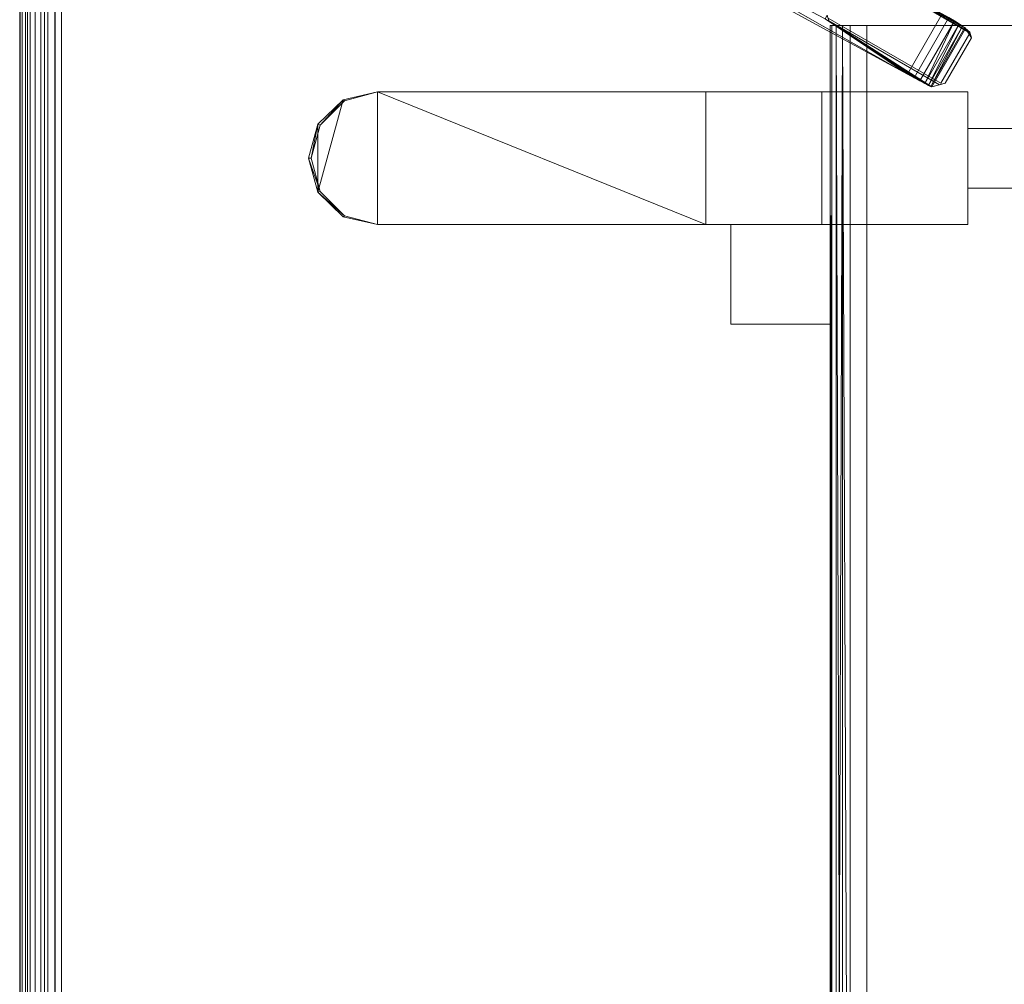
# Model space of a CAD drawing. Header units: inches. Extents: x 813 to 1305, y 19 to 194.
# Tile 247 of 256: x 1201 to 1216, y 161 to 175. Entities that reach past the tile are written whole.
import ezdxf

# ---------------------------------------------------------------- set-up
doc = ezdxf.new("R2010")
doc.units = ezdxf.units.IN
doc.header["$MEASUREMENT"] = 0
doc.layers.add('CET color Grey98', color=7, linetype='Continuous', true_color=0xfafafa)
doc.layers.add('CET color NavajoWhite4', color=7, linetype='Continuous', true_color=0x81775f)
doc.layers.add('CET Default', color=7, linetype='Continuous')

# ---------------------------------------------------------------- blocks, each defined once
blk = doc.blocks.new('*C253')
at = {"layer": 'CET color Grey98', "linetype": 'Continuous', "lineweight": 0}
for points, invisible_edges in [([(0.625, 0.625, 29), (59.055, 0.625, 29), (59.055, 29.055, 29), (0.625, 0.625, 29)], 4), ([(0.625, 0.625, 29), (59.055, 29.055, 29), (0.625, 29.055, 29), (0.625, 0.625, 29)], 9), ([(44.147, 17.165, 25.155), (44.147, 12.515, 25.155), (15.533, 17.165, 25.155), (44.147, 17.165, 25.155)], 2), ([(44.147, 12.515, 25.155), (15.533, 12.515, 25.155), (15.533, 17.165, 25.155), (44.147, 12.515, 25.155)], 4), ([(17.084, 14.29, 27.308), (17.084, 14.29, 27.819), (17.084, 15.39, 27.819), (17.084, 14.29, 27.308)], 4), ([(17.084, 14.29, 27.308), (17.084, 15.39, 27.819), (17.084, 15.39, 27.308), (17.084, 14.29, 27.308)], 9), ([(17.982, 15.39, 27.308), (17.982, 14.29, 27.308), (17.084, 14.29, 27.308), (17.982, 15.39, 27.308)], 4), ([(17.982, 15.39, 27.308), (17.084, 14.29, 27.308), (17.084, 15.39, 27.308), (17.982, 15.39, 27.308)], 9), ([(17.084, 14.29, 27.819), (17.982, 14.29, 27.819), (17.982, 15.39, 27.819), (17.084, 14.29, 27.819)], 4), ([(17.084, 14.29, 27.819), (17.982, 15.39, 27.819), (17.084, 15.39, 27.819), (17.084, 14.29, 27.819)], 9), ([(17.982, 15.39, 27.308), (17.982, 15.39, 27.819), (17.982, 14.29, 27.819), (17.982, 15.39, 27.308)], 4), ([(17.982, 15.39, 27.308), (17.982, 14.29, 27.819), (17.982, 14.29, 27.308), (17.982, 15.39, 27.308)], 9), ([(15.564, 14.244, 12.108), (15.577, 14.255, 12.242), (16.454, 13.749, 12.242), (15.564, 14.244, 12.108)], 4), ([(15.719, 14.343, 14.194), (16.454, 13.749, 12.242), (15.577, 14.255, 12.242), (15.719, 14.343, 14.194)], 9), ([(15.719, 14.343, 14.194), (16.402, 13.949, 14.194), (16.454, 13.749, 12.242), (15.719, 14.343, 14.194)], 4), ([(16.533, 14.29, 27.308), (16.533, 14.29, 27.819), (17.084, 14.29, 27.819), (16.533, 14.29, 27.308)], 4), ([(16.533, 14.29, 27.308), (17.084, 14.29, 27.819), (17.084, 14.29, 27.308), (16.533, 14.29, 27.308)], 9), ([(16.533, 14.29, 27.308), (18.533, 14.29, 27.308), (18.533, 12.09, 27.308), (16.533, 14.29, 27.308)], 4), ([(16.533, 14.29, 27.308), (18.533, 12.09, 27.308), (16.533, 12.09, 27.308), (16.533, 14.29, 27.308)], 9), ([(18.533, 5.388, 27.819), (18.533, 14.29, 27.819), (16.533, 14.29, 27.819), (18.533, 5.388, 27.819)], 4), ([(18.533, 5.388, 27.819), (16.533, 14.29, 27.819), (16.533, 5.388, 27.819), (18.533, 5.388, 27.819)], 13), ([(17.982, 14.29, 27.308), (17.982, 14.29, 27.819), (18.533, 14.29, 27.819), (17.982, 14.29, 27.308)], 4), ([(17.982, 14.29, 27.308), (18.533, 14.29, 27.819), (18.533, 14.29, 27.308), (17.982, 14.29, 27.308)], 9), ([(15.564, 14.244, 12.108), (16.454, 13.749, 12.242), (16.45, 13.732, 12.108), (15.564, 14.244, 12.108)], 9), ([(15.354, 13.905, 11.593), (15.411, 14.004, 11.664), (16.319, 13.48, 11.664), (15.354, 13.905, 11.593)], 4), ([(15.411, 14.004, 11.664), (15.463, 14.09, 11.754), (16.368, 13.567, 11.754), (15.411, 14.004, 11.664)], 4), ([(15.411, 14.004, 11.664), (16.368, 13.567, 11.754), (16.319, 13.48, 11.664), (15.411, 14.004, 11.664)], 9), ([(15.354, 13.905, 11.593), (16.263, 13.381, 11.593), (11.621, 5.213, 5.369), (15.354, 13.905, 11.593)], 4), ([(15.354, 13.905, 11.593), (16.319, 13.48, 11.664), (16.263, 13.381, 11.593), (15.354, 13.905, 11.593)], 9), ([(15.42, 12.183, 27.279), (15.42, 12.183, 14.194), (16.402, 13.883, 14.194), (15.42, 12.183, 27.279)], 4), ([(15.42, 12.183, 27.279), (16.402, 13.883, 14.194), (16.402, 13.883, 27.279), (15.42, 12.183, 27.279)], 9), ([(44.147, 12.515, 27.155), (44.147, 12.765, 27.155), (15.533, 12.515, 27.155), (44.147, 12.515, 27.155)], 2), ([(44.147, 12.765, 27.155), (15.533, 12.765, 27.155), (15.533, 12.515, 27.155), (44.147, 12.765, 27.155)], 4), ([(44.147, 12.515, 25.155), (44.147, 12.4, 25.177), (15.533, 12.515, 25.155), (44.147, 12.515, 25.155)], 2), ([(44.147, 12.4, 25.177), (15.533, 12.4, 25.177), (15.533, 12.515, 25.155), (44.147, 12.4, 25.177)], 4), ([(44.147, 12.238, 26.969), (44.147, 12.303, 27.067), (15.533, 12.238, 26.969), (44.147, 12.238, 26.969)], 2), ([(44.147, 12.303, 27.067), (15.533, 12.303, 27.067), (15.533, 12.238, 26.969), (44.147, 12.303, 27.067)], 4), ([(44.147, 12.303, 25.242), (44.147, 12.238, 25.34), (15.533, 12.303, 25.242), (44.147, 12.303, 25.242)], 2), ([(44.147, 12.238, 25.34), (15.533, 12.238, 25.34), (15.533, 12.303, 25.242), (44.147, 12.238, 25.34)], 4), ([(44.147, 12.215, 25.455), (44.147, 12.215, 26.855), (15.533, 12.215, 25.455), (44.147, 12.215, 25.455)], 2), ([(44.147, 12.215, 26.855), (15.533, 12.215, 26.855), (15.533, 12.215, 25.455), (44.147, 12.215, 26.855)], 4), ([(20.033, 12.215, 25.655), (20.033, 10.715, 26.155), (18.533, 12.215, 25.655), (20.033, 12.215, 25.655)], 2), ([(20.033, 10.715, 26.155), (18.533, 10.715, 26.155), (18.533, 12.215, 25.655), (20.033, 10.715, 26.155)], 4), ([(20.033, 12.215, 27.155), (20.033, 12.215, 25.655), (18.533, 12.215, 27.155), (20.033, 12.215, 27.155)], 2), ([(20.033, 12.215, 25.655), (18.533, 12.215, 25.655), (18.533, 12.215, 27.155), (20.033, 12.215, 25.655)], 4), ([(18.533, 12.215, 27.155), (18.533, 10.715, 26.155), (18.533, 10.715, 27.155), (18.533, 12.215, 27.155)], 9), ([(18.533, 12.215, 27.155), (18.533, 12.215, 25.655), (18.533, 10.715, 26.155), (18.533, 12.215, 27.155)], 4), ([(20.033, 10.715, 27.155), (20.033, 12.215, 27.155), (18.533, 10.715, 27.155), (20.033, 10.715, 27.155)], 2), ([(20.033, 12.215, 27.155), (18.533, 12.215, 27.155), (18.533, 10.715, 27.155), (20.033, 12.215, 27.155)], 4), ([(20.033, 10.715, 26.155), (20.033, 12.215, 25.655), (20.033, 12.215, 27.155), (20.033, 10.715, 26.155)], 4), ([(20.033, 10.715, 27.155), (20.033, 10.715, 26.155), (20.033, 12.215, 27.155), (20.033, 10.715, 27.155)], 2), ([(18.533, 12.09, 27.308), (18.533, 12.09, 26.879), (16.533, 12.09, 26.879), (18.533, 12.09, 27.308)], 4), ([(18.533, 12.09, 27.308), (16.533, 12.09, 26.879), (16.533, 12.09, 27.308), (18.533, 12.09, 27.308)], 9), ([(18.533, 12.09, 26.879), (18.533, 10.34, 26.879), (16.533, 10.34, 26.879), (18.533, 12.09, 26.879)], 4), ([(18.533, 12.09, 26.879), (16.533, 10.34, 26.879), (16.533, 12.09, 26.879), (18.533, 12.09, 26.879)], 9), ([(20.033, 10.715, 26.155), (20.033, 10.715, 27.155), (18.533, 10.715, 26.155), (20.033, 10.715, 26.155)], 2), ([(20.033, 10.715, 27.155), (18.533, 10.715, 27.155), (18.533, 10.715, 26.155), (20.033, 10.715, 27.155)], 4), ([(18.532, 5.388, 27.4), (16.652, 4.87, 27.4), (16.533, 5.388, 27.4), (18.532, 5.388, 27.4)], 9), ([(18.533, 5.388, 27.819), (16.533, 5.388, 27.819), (16.666, 4.888, 27.819), (18.533, 5.388, 27.819)], 13), ([(18.532, 5.388, 27.4), (18.413, 4.87, 27.4), (16.652, 4.87, 27.4), (18.532, 5.388, 27.4)], 6), ([(18.533, 5.388, 27.819), (16.666, 4.888, 27.819), (18.399, 4.888, 27.819), (18.533, 5.388, 27.819)], 11), ([(16.652, 4.87, 27.4), (18.413, 4.87, 27.4), (18.045, 4.486, 27.4), (16.652, 4.87, 27.4)], 9), ([(18.399, 4.888, 27.819), (16.666, 4.888, 27.819), (17.033, 4.522, 27.819), (18.399, 4.888, 27.819)], 13), ([(18.399, 4.888, 27.819), (17.033, 4.522, 27.819), (18.033, 4.522, 27.819), (18.399, 4.888, 27.819)], 11), ([(18.033, 4.522, 27.819), (17.033, 4.522, 27.819), (17.533, 4.388, 27.819), (18.033, 4.522, 27.819)], 9), ([(59.055, 0.625, 29), (0.625, 0.625, 29), (0.52, 0.52, 29.002), (59.055, 0.625, 29)], 4), ([(59.055, 0.625, 29), (0.52, 0.52, 29.002), (59.16, 0.52, 29.002), (59.055, 0.625, 29)], 9), ([(59.155, 0.525, 27.909), (0.525, 0.525, 27.909), (0.625, 0.625, 27.819), (59.155, 0.525, 27.909)], 4), ([(59.055, 0.625, 27.819), (0.625, 0.625, 27.819), (0.625, 0.625, 29), (59.055, 0.625, 27.819)], 4), ([(59.055, 0.625, 27.819), (0.625, 0.625, 29), (59.055, 0.625, 29), (59.055, 0.625, 27.819)], 9), ([(59.155, 0.525, 27.909), (0.625, 0.625, 27.819), (59.055, 0.625, 27.819), (59.155, 0.525, 27.909)], 9), ([(59.57, 0.11, 28.2), (0.11, 0.11, 28.2), (0.525, 0.525, 27.909), (59.57, 0.11, 28.2)], 4), ([(59.16, 0.52, 29.002), (0.52, 0.52, 29.002), (0.417, 0.417, 28.99), (59.16, 0.52, 29.002)], 4), ([(59.16, 0.52, 29.002), (0.417, 0.417, 28.99), (59.263, 0.417, 28.99), (59.16, 0.52, 29.002)], 9), ([(59.57, 0.11, 28.2), (0.525, 0.525, 27.909), (59.155, 0.525, 27.909), (59.57, 0.11, 28.2)], 9), ([(59.368, 0.313, 28.97), (0.313, 0.313, 28.97), (0.226, 0.226, 28.951), (59.368, 0.313, 28.97)], 4), ([(59.368, 0.313, 28.97), (0.226, 0.226, 28.951), (59.454, 0.226, 28.951), (59.368, 0.313, 28.97)], 9), ([(59.316, 0.364, 28.985), (0.364, 0.364, 28.985), (0.313, 0.313, 28.97), (59.316, 0.364, 28.985)], 4), ([(59.316, 0.364, 28.985), (0.313, 0.313, 28.97), (59.368, 0.313, 28.97), (59.316, 0.364, 28.985)], 9), ([(59.263, 0.417, 28.99), (0.417, 0.417, 28.99), (0.364, 0.364, 28.985), (59.263, 0.417, 28.99)], 4), ([(59.263, 0.417, 28.99), (0.364, 0.364, 28.985), (59.316, 0.364, 28.985), (59.263, 0.417, 28.99)], 9), ([(59.454, 0.226, 28.951), (0.226, 0.226, 28.951), (0.148, 0.148, 28.912), (59.454, 0.226, 28.951)], 4), ([(59.454, 0.226, 28.951), (0.148, 0.148, 28.912), (59.532, 0.148, 28.912), (59.454, 0.226, 28.951)], 9), ([(59.688, -0.008, 28.526), (-0.008, -0.008, 28.526), (0.03, 0.03, 28.355), (59.688, -0.008, 28.526)], 4), ([(59.68, 0, 28.7), (0, 0, 28.7), (-0.008, -0.008, 28.526), (59.68, 0, 28.7)], 4), ([(59.68, 0, 28.7), (-0.008, -0.008, 28.526), (59.688, -0.008, 28.526), (59.68, 0, 28.7)], 9), ([(59.649, 0.031, 28.782), (0.031, 0.031, 28.782), (0, 0, 28.7), (59.649, 0.031, 28.782)], 4), ([(59.649, 0.031, 28.782), (0, 0, 28.7), (59.68, 0, 28.7), (59.649, 0.031, 28.782)], 9), ([(59.65, 0.03, 28.355), (0.03, 0.03, 28.355), (0.11, 0.11, 28.2), (59.65, 0.03, 28.355)], 4), ([(59.688, -0.008, 28.526), (0.03, 0.03, 28.355), (59.65, 0.03, 28.355), (59.688, -0.008, 28.526)], 9), ([(59.599, 0.081, 28.855), (0.081, 0.081, 28.855), (0.031, 0.031, 28.782), (59.599, 0.081, 28.855)], 4), ([(59.599, 0.081, 28.855), (0.031, 0.031, 28.782), (59.649, 0.031, 28.782), (59.599, 0.081, 28.855)], 9), ([(59.532, 0.148, 28.912), (0.148, 0.148, 28.912), (0.081, 0.081, 28.855), (59.532, 0.148, 28.912)], 4), ([(59.532, 0.148, 28.912), (0.081, 0.081, 28.855), (59.599, 0.081, 28.855), (59.532, 0.148, 28.912)], 9), ([(59.65, 0.03, 28.355), (0.11, 0.11, 28.2), (59.57, 0.11, 28.2), (59.65, 0.03, 28.355)], 9)]:
    blk.add_3dface(points, dxfattribs=dict(at, invisible_edges=invisible_edges))
for points in [[(15.645, 14.321, 27.279), (15.644, 14.321, 14.194), (14.663, 12.62, 14.194), (15.645, 14.321, 27.279)], [(15.645, 14.321, 27.279), (14.663, 12.62, 14.194), (14.663, 12.62, 27.279), (15.645, 14.321, 27.279)], [(15.577, 14.255, 12.242), (14.669, 12.649, 14.194), (15.634, 14.32, 14.194), (15.577, 14.255, 12.242)], [(14.669, 12.649, 14.194), (15.577, 14.255, 12.242), (15.564, 14.244, 12.108), (14.669, 12.649, 14.194)], [(15.577, 14.255, 12.242), (15.634, 14.32, 14.194), (15.719, 14.343, 14.194), (15.577, 14.255, 12.242)], [(16.402, 13.883, 27.279), (16.402, 13.883, 14.194), (15.644, 14.321, 14.194), (16.402, 13.883, 27.279)], [(16.402, 13.883, 27.279), (15.644, 14.321, 14.194), (15.645, 14.321, 27.279), (16.402, 13.883, 27.279)], [(16.533, 14.29, 27.819), (16.533, 14.29, 27.308), (16.533, 12.09, 27.308), (16.533, 14.29, 27.819)], [(16.533, 14.29, 27.819), (16.533, 12.09, 27.308), (16.533, 5.388, 27.4), (16.533, 14.29, 27.819)], [(16.533, 5.388, 27.4), (16.533, 5.388, 27.819), (16.533, 14.29, 27.819), (16.533, 5.388, 27.4)], [(18.533, 14.29, 27.819), (18.532, 5.388, 27.4), (18.533, 12.09, 27.308), (18.533, 14.29, 27.819)], [(18.532, 5.388, 27.4), (18.533, 14.29, 27.819), (18.533, 5.388, 27.819), (18.532, 5.388, 27.4)], [(18.533, 14.29, 27.819), (18.533, 12.09, 27.308), (18.533, 14.29, 27.308), (18.533, 14.29, 27.819)], [(14.669, 12.649, 14.194), (15.564, 14.244, 12.108), (15.54, 14.212, 11.979), (14.669, 12.649, 14.194)], [(14.669, 12.649, 14.194), (15.54, 14.212, 11.979), (15.506, 14.16, 11.86), (14.669, 12.649, 14.194)], [(14.669, 12.649, 14.194), (15.506, 14.16, 11.86), (15.463, 14.09, 11.754), (14.669, 12.649, 14.194)], [(15.463, 14.09, 11.754), (15.506, 14.16, 11.86), (16.407, 13.64, 11.86), (15.463, 14.09, 11.754)], [(15.506, 14.16, 11.86), (15.54, 14.212, 11.979), (16.435, 13.695, 11.979), (15.506, 14.16, 11.86)], [(15.506, 14.16, 11.86), (16.435, 13.695, 11.979), (16.407, 13.64, 11.86), (15.506, 14.16, 11.86)], [(15.54, 14.212, 11.979), (15.564, 14.244, 12.108), (16.45, 13.732, 12.108), (15.54, 14.212, 11.979)], [(15.54, 14.212, 11.979), (16.45, 13.732, 12.108), (16.435, 13.695, 11.979), (15.54, 14.212, 11.979)], [(14.669, 12.649, 14.194), (15.463, 14.09, 11.754), (15.411, 14.004, 11.664), (14.669, 12.649, 14.194)], [(15.463, 14.09, 11.754), (16.407, 13.64, 11.86), (16.368, 13.567, 11.754), (15.463, 14.09, 11.754)], [(16.425, 13.863, 14.194), (15.46, 12.192, 14.194), (16.454, 13.749, 12.242), (16.425, 13.863, 14.194)], [(16.402, 13.949, 14.194), (16.425, 13.863, 14.194), (16.454, 13.749, 12.242), (16.402, 13.949, 14.194)], [(16.45, 13.732, 12.108), (16.454, 13.749, 12.242), (15.46, 12.192, 14.194), (16.45, 13.732, 12.108)], [(16.435, 13.695, 11.979), (16.45, 13.732, 12.108), (15.46, 12.192, 14.194), (16.435, 13.695, 11.979)], [(16.407, 13.64, 11.86), (16.435, 13.695, 11.979), (15.46, 12.192, 14.194), (16.407, 13.64, 11.86)], [(16.368, 13.567, 11.754), (16.407, 13.64, 11.86), (15.46, 12.192, 14.194), (16.368, 13.567, 11.754)], [(16.319, 13.48, 11.664), (16.368, 13.567, 11.754), (15.46, 12.192, 14.194), (16.319, 13.48, 11.664)], [(10.693, 3.142, 4.936), (10.692, 3.132, 4.228), (16.263, 13.381, 11.593), (10.693, 3.142, 4.936)], [(11.621, 5.213, 5.369), (16.263, 13.381, 11.593), (10.692, 3.132, 4.228), (11.621, 5.213, 5.369)], [(10.693, 3.142, 4.936), (16.263, 13.381, 11.593), (15.429, 12.138, 13.267), (10.693, 3.142, 4.936)], [(15.46, 12.192, 14.194), (15.429, 12.138, 13.267), (16.263, 13.381, 11.593), (15.46, 12.192, 14.194)], [(16.263, 13.381, 11.593), (16.319, 13.48, 11.664), (15.46, 12.192, 14.194), (16.263, 13.381, 11.593)], [(44.147, 12.4, 27.132), (44.147, 12.515, 27.155), (15.533, 12.4, 27.132), (44.147, 12.4, 27.132)], [(44.147, 12.515, 27.155), (15.533, 12.515, 27.155), (15.533, 12.4, 27.132), (44.147, 12.515, 27.155)], [(44.147, 12.303, 27.067), (44.147, 12.4, 27.132), (15.533, 12.303, 27.067), (44.147, 12.303, 27.067)], [(44.147, 12.4, 27.132), (15.533, 12.4, 27.132), (15.533, 12.303, 27.067), (44.147, 12.4, 27.132)], [(44.147, 12.4, 25.177), (44.147, 12.303, 25.242), (15.533, 12.4, 25.177), (44.147, 12.4, 25.177)], [(44.147, 12.303, 25.242), (15.533, 12.303, 25.242), (15.533, 12.4, 25.177), (44.147, 12.303, 25.242)], [(15.375, 12.169, 14.194), (15.429, 12.138, 13.267), (15.46, 12.192, 14.194), (15.375, 12.169, 14.194)], [(44.147, 12.215, 26.855), (44.147, 12.238, 26.969), (15.533, 12.215, 26.855), (44.147, 12.215, 26.855)], [(44.147, 12.238, 26.969), (15.533, 12.238, 26.969), (15.533, 12.215, 26.855), (44.147, 12.238, 26.969)], [(44.147, 12.238, 25.34), (44.147, 12.215, 25.455), (15.533, 12.238, 25.34), (44.147, 12.238, 25.34)], [(44.147, 12.215, 25.455), (15.533, 12.215, 25.455), (15.533, 12.238, 25.34), (44.147, 12.215, 25.455)], [(16.533, 12.09, 27.308), (16.533, 12.09, 26.879), (16.533, 10.34, 26.879), (16.533, 12.09, 27.308)], [(16.533, 12.09, 27.308), (16.533, 10.34, 26.879), (16.533, 5.388, 27.4), (16.533, 12.09, 27.308)], [(18.533, 10.34, 26.879), (18.533, 12.09, 27.308), (18.532, 5.388, 27.4), (18.533, 10.34, 26.879)], [(18.533, 10.34, 26.879), (18.533, 12.09, 26.879), (18.533, 12.09, 27.308), (18.533, 10.34, 26.879)], [(18.533, 10.34, 26.879), (18.532, 5.388, 27.4), (16.533, 5.388, 27.4), (18.533, 10.34, 26.879)], [(18.533, 10.34, 26.879), (16.533, 5.388, 27.4), (16.533, 10.34, 26.879), (18.533, 10.34, 26.879)], [(16.666, 4.888, 27.819), (16.533, 5.388, 27.819), (16.533, 5.388, 27.4), (16.666, 4.888, 27.819)], [(16.666, 4.888, 27.819), (16.533, 5.388, 27.4), (16.652, 4.87, 27.4), (16.666, 4.888, 27.819)], [(18.533, 5.388, 27.819), (18.399, 4.888, 27.819), (18.413, 4.87, 27.4), (18.533, 5.388, 27.819)], [(18.533, 5.388, 27.819), (18.413, 4.87, 27.4), (18.532, 5.388, 27.4), (18.533, 5.388, 27.819)], [(17.033, 4.522, 27.819), (16.666, 4.888, 27.819), (16.652, 4.87, 27.4), (17.033, 4.522, 27.819)], [(17.033, 4.522, 27.819), (16.652, 4.87, 27.4), (17.02, 4.486, 27.4), (17.033, 4.522, 27.819)], [(16.652, 4.87, 27.4), (18.045, 4.486, 27.4), (17.02, 4.486, 27.4), (16.652, 4.87, 27.4)], [(18.399, 4.888, 27.819), (18.033, 4.522, 27.819), (18.045, 4.486, 27.4), (18.399, 4.888, 27.819)], [(18.399, 4.888, 27.819), (18.045, 4.486, 27.4), (18.413, 4.87, 27.4), (18.399, 4.888, 27.819)], [(17.533, 4.388, 27.819), (17.033, 4.522, 27.819), (17.02, 4.486, 27.4), (17.533, 4.388, 27.819)], [(17.533, 4.388, 27.819), (17.02, 4.486, 27.4), (17.533, 4.345, 27.4), (17.533, 4.388, 27.819)], [(17.02, 4.486, 27.4), (18.045, 4.486, 27.4), (17.533, 4.345, 27.4), (17.02, 4.486, 27.4)], [(18.033, 4.522, 27.819), (17.533, 4.388, 27.819), (17.533, 4.345, 27.4), (18.033, 4.522, 27.819)], [(18.033, 4.522, 27.819), (17.533, 4.345, 27.4), (18.045, 4.486, 27.4), (18.033, 4.522, 27.819)]]:
    blk.add_3dface(points, dxfattribs=at)
at = {"layer": 'CET color NavajoWhite4', "linetype": 'Continuous', "lineweight": 0}
for points, invisible_edges in [([(0.625, 0.625, 27.819), (59.055, 29.055, 27.819), (59.055, 0.625, 27.819), (0.625, 0.625, 27.819)], 9), ([(0.625, 0.625, 27.819), (0.625, 29.055, 27.819), (59.055, 29.055, 27.819), (0.625, 0.625, 27.819)], 4)]:
    blk.add_3dface(points, dxfattribs=dict(at, invisible_edges=invisible_edges))
blk = doc.blocks.new('*C227')
at = {"layer": 'CET Default', "linetype": 'Continuous', "lineweight": 0, "rotation": 269.9999999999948}
blk.add_blockref('*C253', (402.238, 1003.823), dxfattribs=at)

msp = doc.modelspace()

# ---------------------------------------------------------------- block references
at = {"layer": 'CET Default', "linetype": 'Continuous', "lineweight": 0}
msp.add_blockref('*C227', (798.72, -813.129), dxfattribs=at)

doc.saveas('drawing.dxf')
